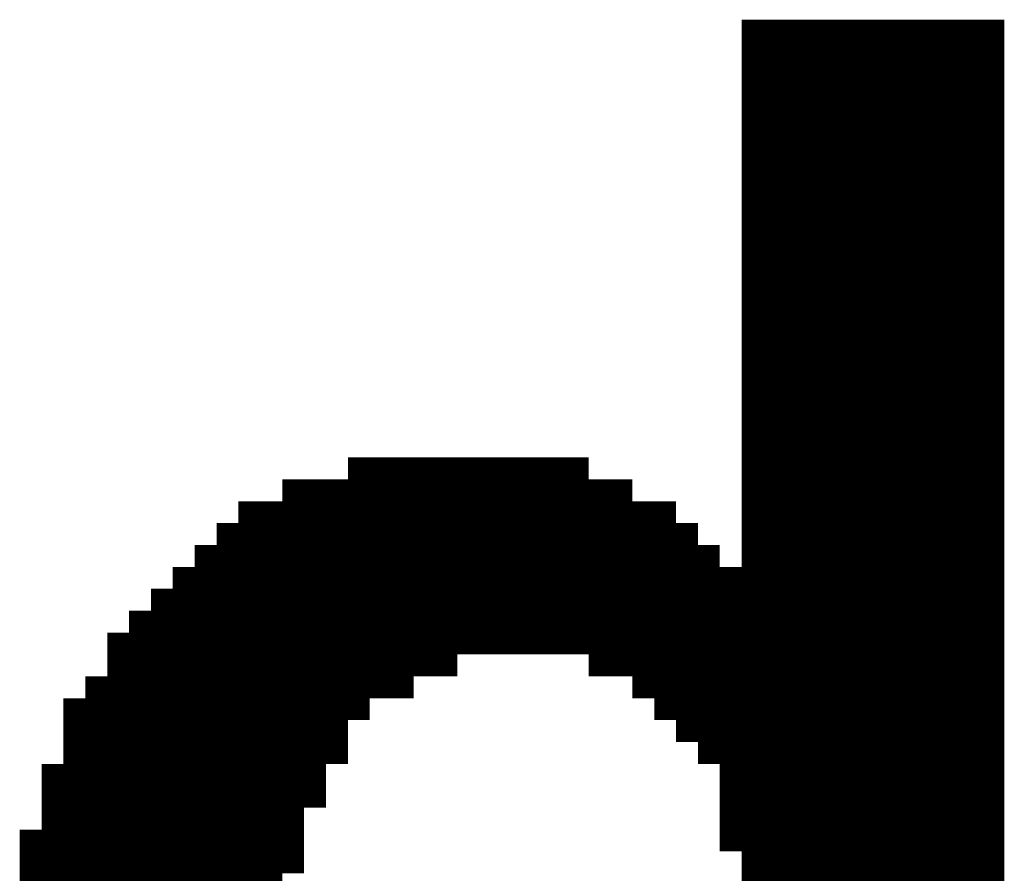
# Model space of a CAD drawing. Extents: x 63 to 129, y -4 to 99.
# Tile 23 of 69: x 80.468 to 81.611, y 4.28 to 5.27. Entities that reach past the tile are written whole.
import ezdxf

# ---------------------------------------------------------------- set-up
doc = ezdxf.new("R2010")
doc.units = 0
doc.layers.get('0').update_dxf_attribs({"linetype": 'CONTINUOUS'})
doc.layers.add('2D_LINE_29', color=112, linetype='CONTINUOUS')

# ---------------------------------------------------------------- blocks, each defined once
blk = doc.blocks.new('SMOOTH_0$0254')
at = {"const_width": 0.0127}
blk.add_lwpolyline([(-0.00635, 0, 1), (0.00635, 0, 1)], format="xyb", close=True, dxfattribs=at)
blk = doc.blocks.new('DRAWING_274')
at = {"layer": '2D_LINE_29', "const_width": 0.0254}
for points in [[(-6.731, -0.6858), (-6.731, -0.7112), (-6.731, -0.7366), (-6.731, -0.762), (-6.731, -0.7874), (-6.731, -0.8128), (-6.731, -0.8382), (-6.731, -0.8636), (-6.731, -0.889), (-6.731, -0.9144), (-6.731, -0.9398), (-6.731, -0.9652), (-6.731, -0.9906), (-6.731, -1.016), (-6.731, -1.0414), (-6.731, -1.0668), (-6.731, -1.0922), (-6.731, -1.1176), (-6.731, -1.143), (-6.731, -1.1684), (-6.731, -1.1938), (-6.731, -1.2192), (-6.731, -1.2446), (-6.731, -1.27), (-6.731, -1.2954), (-6.731, -1.3208), (-6.731, -1.3462), (-6.731, -1.3716), (-6.731, -1.397), (-6.731, -1.4224), (-6.731, -1.4478), (-6.731, -1.4732), (-6.731, -1.4986), (-6.731, -1.524), (-6.731, -1.5494), (-6.731, -1.5748), (-6.731, -1.6002), (-6.731, -1.6256), (-6.731, -1.651), (-6.731, -1.6764), (-6.731, -1.7018)], [(-6.985, -1.7018), (-6.985, -1.6764), (-6.985, -1.651), (-6.985, -1.6256), (-6.985, -1.6002), (-6.985, -1.5748), (-6.985, -1.5494), (-6.985, -1.524), (-6.985, -1.4986), (-6.985, -1.4732), (-6.985, -1.4478), (-6.985, -1.4224), (-6.985, -1.397), (-6.985, -1.3716), (-6.985, -1.3462), (-6.985, -1.3208), (-6.985, -1.2954), (-6.985, -1.27), (-6.985, -1.2446), (-6.985, -1.2192), (-6.985, -1.1938), (-6.985, -1.1684), (-6.985, -1.143), (-6.985, -1.1176), (-6.985, -1.0922), (-6.985, -1.0668), (-6.985, -1.0414), (-6.985, -1.016), (-6.985, -0.9906), (-6.985, -0.9652), (-6.985, -0.9398), (-6.985, -0.9144), (-6.985, -0.889), (-6.985, -0.8636), (-6.985, -0.8382), (-6.985, -0.8128), (-6.985, -0.7874), (-6.985, -0.762), (-6.985, -0.7366), (-6.985, -0.7112), (-6.985, -0.6858), (-6.7056, -0.6858), (-6.7056, -0.7112), (-6.7056, -0.7366), (-6.7056, -0.762), (-6.7056, -0.7874), (-6.7056, -0.8128), (-6.7056, -0.8382), (-6.7056, -0.8636), (-6.7056, -0.889), (-6.7056, -0.9144), (-6.7056, -0.9398), (-6.7056, -0.9652), (-6.7056, -0.9906), (-6.7056, -1.016), (-6.7056, -1.0414), (-6.7056, -1.0668), (-6.7056, -1.0922), (-6.7056, -1.1176), (-6.7056, -1.143), (-6.7056, -1.1684), (-6.7056, -1.1938), (-6.7056, -1.2192), (-6.7056, -1.2446), (-6.7056, -1.27), (-6.7056, -1.2954), (-6.7056, -1.3208), (-6.7056, -1.3462), (-6.7056, -1.3716), (-6.7056, -1.397), (-6.7056, -1.4224), (-6.7056, -1.4478), (-6.7056, -1.4732), (-6.7056, -1.4986), (-6.7056, -1.524), (-6.7056, -1.5494), (-6.7056, -1.5748), (-6.7056, -1.6002), (-6.7056, -1.6256), (-6.7056, -1.651), (-6.7056, -1.6764), (-6.7056, -1.7018)], [(-6.9596, -1.7018), (-6.9596, -1.6764), (-6.9596, -1.651), (-6.9596, -1.6256), (-6.9596, -1.6002), (-6.9596, -1.5748), (-6.9596, -1.5494), (-6.9596, -1.524), (-6.9596, -1.4986), (-6.9596, -1.4732), (-6.9596, -1.4478), (-6.9596, -1.4224), (-6.9596, -1.397), (-6.9596, -1.3716), (-6.9596, -1.3462), (-6.9596, -1.3208), (-6.9596, -1.2954), (-6.9596, -1.27), (-6.9596, -1.2446), (-6.9596, -1.2192), (-6.9596, -1.1938), (-6.9596, -1.1684), (-6.9596, -1.143), (-6.9596, -1.1176), (-6.9596, -1.0922), (-6.9596, -1.0668), (-6.9596, -1.0414), (-6.9596, -1.016), (-6.9596, -0.9906), (-6.9596, -0.9652), (-6.9596, -0.9398), (-6.9596, -0.9144), (-6.9596, -0.889), (-6.9596, -0.8636), (-6.9596, -0.8382), (-6.9596, -0.8128), (-6.9596, -0.7874), (-6.9596, -0.762), (-6.9596, -0.7366), (-6.9596, -0.7112), (-6.9596, -0.6858)], [(-6.9342, -1.7018), (-6.9342, -1.6764), (-6.9342, -1.651), (-6.9342, -1.6256), (-6.9342, -1.6002), (-6.9342, -1.5748), (-6.9342, -1.5494), (-6.9342, -1.524), (-6.9342, -1.4986), (-6.9342, -1.4732), (-6.9342, -1.4478), (-6.9342, -1.4224), (-6.9342, -1.397), (-6.9342, -1.3716), (-6.9342, -1.3462), (-6.9342, -1.3208), (-6.9342, -1.2954), (-6.9342, -1.27), (-6.9342, -1.2446), (-6.9342, -1.2192), (-6.9342, -1.1938), (-6.9342, -1.1684), (-6.9342, -1.143), (-6.9342, -1.1176), (-6.9342, -1.0922), (-6.9342, -1.0668), (-6.9342, -1.0414), (-6.9342, -1.016), (-6.9342, -0.9906), (-6.9342, -0.9652), (-6.9342, -0.9398), (-6.9342, -0.9144), (-6.9342, -0.889), (-6.9342, -0.8636), (-6.9342, -0.8382), (-6.9342, -0.8128), (-6.9342, -0.7874), (-6.9342, -0.762), (-6.9342, -0.7366), (-6.9342, -0.7112), (-6.9342, -0.6858)], [(-6.9088, -1.7018), (-6.9088, -1.6764), (-6.9088, -1.651), (-6.9088, -1.6256), (-6.9088, -1.6002), (-6.9088, -1.5748), (-6.9088, -1.5494), (-6.9088, -1.524), (-6.9088, -1.4986), (-6.9088, -1.4732), (-6.9088, -1.4478), (-6.9088, -1.4224), (-6.9088, -1.397), (-6.9088, -1.3716), (-6.9088, -1.3462), (-6.9088, -1.3208), (-6.9088, -1.2954), (-6.9088, -1.27), (-6.9088, -1.2446), (-6.9088, -1.2192), (-6.9088, -1.1938), (-6.9088, -1.1684), (-6.9088, -1.143), (-6.9088, -1.1176), (-6.9088, -1.0922), (-6.9088, -1.0668), (-6.9088, -1.0414), (-6.9088, -1.016), (-6.9088, -0.9906), (-6.9088, -0.9652), (-6.9088, -0.9398), (-6.9088, -0.9144), (-6.9088, -0.889), (-6.9088, -0.8636), (-6.9088, -0.8382), (-6.9088, -0.8128), (-6.9088, -0.7874), (-6.9088, -0.762), (-6.9088, -0.7366), (-6.9088, -0.7112), (-6.9088, -0.6858)], [(-6.8834, -1.7018), (-6.8834, -1.6764), (-6.8834, -1.651), (-6.8834, -1.6256), (-6.8834, -1.6002), (-6.8834, -1.5748), (-6.8834, -1.5494), (-6.8834, -1.524), (-6.8834, -1.4986), (-6.8834, -1.4732), (-6.8834, -1.4478), (-6.8834, -1.4224), (-6.8834, -1.397), (-6.8834, -1.3716), (-6.8834, -1.3462), (-6.8834, -1.3208), (-6.8834, -1.2954), (-6.8834, -1.27), (-6.8834, -1.2446), (-6.8834, -1.2192), (-6.8834, -1.1938), (-6.8834, -1.1684), (-6.8834, -1.143), (-6.8834, -1.1176), (-6.8834, -1.0922), (-6.8834, -1.0668), (-6.8834, -1.0414), (-6.8834, -1.016), (-6.8834, -0.9906), (-6.8834, -0.9652), (-6.8834, -0.9398), (-6.8834, -0.9144), (-6.8834, -0.889), (-6.8834, -0.8636), (-6.8834, -0.8382), (-6.8834, -0.8128), (-6.8834, -0.7874), (-6.8834, -0.762), (-6.8834, -0.7366), (-6.8834, -0.7112), (-6.8834, -0.6858)], [(-6.858, -1.7018), (-6.858, -1.6764), (-6.858, -1.651), (-6.858, -1.6256), (-6.858, -1.6002), (-6.858, -1.5748), (-6.858, -1.5494), (-6.858, -1.524), (-6.858, -1.4986), (-6.858, -1.4732), (-6.858, -1.4478), (-6.858, -1.4224), (-6.858, -1.397), (-6.858, -1.3716), (-6.858, -1.3462), (-6.858, -1.3208), (-6.858, -1.2954), (-6.858, -1.27), (-6.858, -1.2446), (-6.858, -1.2192), (-6.858, -1.1938), (-6.858, -1.1684), (-6.858, -1.143), (-6.858, -1.1176), (-6.858, -1.0922), (-6.858, -1.0668), (-6.858, -1.0414), (-6.858, -1.016), (-6.858, -0.9906), (-6.858, -0.9652), (-6.858, -0.9398), (-6.858, -0.9144), (-6.858, -0.889), (-6.858, -0.8636), (-6.858, -0.8382), (-6.858, -0.8128), (-6.858, -0.7874), (-6.858, -0.762), (-6.858, -0.7366), (-6.858, -0.7112), (-6.858, -0.6858)], [(-6.8326, -1.7018), (-6.8326, -1.6764), (-6.8326, -1.651), (-6.8326, -1.6256), (-6.8326, -1.6002), (-6.8326, -1.5748), (-6.8326, -1.5494), (-6.8326, -1.524), (-6.8326, -1.4986), (-6.8326, -1.4732), (-6.8326, -1.4478), (-6.8326, -1.4224), (-6.8326, -1.397), (-6.8326, -1.3716), (-6.8326, -1.3462), (-6.8326, -1.3208), (-6.8326, -1.2954), (-6.8326, -1.27), (-6.8326, -1.2446), (-6.8326, -1.2192), (-6.8326, -1.1938), (-6.8326, -1.1684), (-6.8326, -1.143), (-6.8326, -1.1176), (-6.8326, -1.0922), (-6.8326, -1.0668), (-6.8326, -1.0414), (-6.8326, -1.016), (-6.8326, -0.9906), (-6.8326, -0.9652), (-6.8326, -0.9398), (-6.8326, -0.9144), (-6.8326, -0.889), (-6.8326, -0.8636), (-6.8326, -0.8382), (-6.8326, -0.8128), (-6.8326, -0.7874), (-6.8326, -0.762), (-6.8326, -0.7366), (-6.8326, -0.7112), (-6.8326, -0.6858)], [(-6.8072, -1.7018), (-6.8072, -1.6764), (-6.8072, -1.651), (-6.8072, -1.6256), (-6.8072, -1.6002), (-6.8072, -1.5748), (-6.8072, -1.5494), (-6.8072, -1.524), (-6.8072, -1.4986), (-6.8072, -1.4732), (-6.8072, -1.4478), (-6.8072, -1.4224), (-6.8072, -1.397), (-6.8072, -1.3716), (-6.8072, -1.3462), (-6.8072, -1.3208), (-6.8072, -1.2954), (-6.8072, -1.27), (-6.8072, -1.2446), (-6.8072, -1.2192), (-6.8072, -1.1938), (-6.8072, -1.1684), (-6.8072, -1.143), (-6.8072, -1.1176), (-6.8072, -1.0922), (-6.8072, -1.0668), (-6.8072, -1.0414), (-6.8072, -1.016), (-6.8072, -0.9906), (-6.8072, -0.9652), (-6.8072, -0.9398), (-6.8072, -0.9144), (-6.8072, -0.889), (-6.8072, -0.8636), (-6.8072, -0.8382), (-6.8072, -0.8128), (-6.8072, -0.7874), (-6.8072, -0.762), (-6.8072, -0.7366), (-6.8072, -0.7112), (-6.8072, -0.6858)], [(-6.7818, -1.7018), (-6.7818, -1.6764), (-6.7818, -1.651), (-6.7818, -1.6256), (-6.7818, -1.6002), (-6.7818, -1.5748), (-6.7818, -1.5494), (-6.7818, -1.524), (-6.7818, -1.4986), (-6.7818, -1.4732), (-6.7818, -1.4478), (-6.7818, -1.4224), (-6.7818, -1.397), (-6.7818, -1.3716), (-6.7818, -1.3462), (-6.7818, -1.3208), (-6.7818, -1.2954), (-6.7818, -1.27), (-6.7818, -1.2446), (-6.7818, -1.2192), (-6.7818, -1.1938), (-6.7818, -1.1684), (-6.7818, -1.143), (-6.7818, -1.1176), (-6.7818, -1.0922), (-6.7818, -1.0668), (-6.7818, -1.0414), (-6.7818, -1.016), (-6.7818, -0.9906), (-6.7818, -0.9652), (-6.7818, -0.9398), (-6.7818, -0.9144), (-6.7818, -0.889), (-6.7818, -0.8636), (-6.7818, -0.8382), (-6.7818, -0.8128), (-6.7818, -0.7874), (-6.7818, -0.762), (-6.7818, -0.7366), (-6.7818, -0.7112), (-6.7818, -0.6858)], [(-6.7564, -1.7018), (-6.7564, -1.6764), (-6.7564, -1.651), (-6.7564, -1.6256), (-6.7564, -1.6002), (-6.7564, -1.5748), (-6.7564, -1.5494), (-6.7564, -1.524), (-6.7564, -1.4986), (-6.7564, -1.4732), (-6.7564, -1.4478), (-6.7564, -1.4224), (-6.7564, -1.397), (-6.7564, -1.3716), (-6.7564, -1.3462), (-6.7564, -1.3208), (-6.7564, -1.2954), (-6.7564, -1.27), (-6.7564, -1.2446), (-6.7564, -1.2192), (-6.7564, -1.1938), (-6.7564, -1.1684), (-6.7564, -1.143), (-6.7564, -1.1176), (-6.7564, -1.0922), (-6.7564, -1.0668), (-6.7564, -1.0414), (-6.7564, -1.016), (-6.7564, -0.9906), (-6.7564, -0.9652), (-6.7564, -0.9398), (-6.7564, -0.9144), (-6.7564, -0.889), (-6.7564, -0.8636), (-6.7564, -0.8382), (-6.7564, -0.8128), (-6.7564, -0.7874), (-6.7564, -0.762), (-6.7564, -0.7366), (-6.7564, -0.7112), (-6.7564, -0.6858)], [(-6.7056, -0.7112), (-6.731, -0.7112), (-6.7564, -0.7112), (-6.7818, -0.7112), (-6.8072, -0.7112), (-6.8326, -0.7112), (-6.858, -0.7112), (-6.8834, -0.7112), (-6.9088, -0.7112), (-6.9342, -0.7112), (-6.9596, -0.7112), (-6.985, -0.7112)], [(-6.7056, -0.7366), (-6.731, -0.7366), (-6.7564, -0.7366), (-6.7818, -0.7366), (-6.8072, -0.7366), (-6.8326, -0.7366), (-6.858, -0.7366), (-6.8834, -0.7366), (-6.9088, -0.7366), (-6.9342, -0.7366), (-6.9596, -0.7366), (-6.985, -0.7366)], [(-6.7056, -0.762), (-6.731, -0.762), (-6.7564, -0.762), (-6.7818, -0.762), (-6.8072, -0.762), (-6.8326, -0.762), (-6.858, -0.762), (-6.8834, -0.762), (-6.9088, -0.762), (-6.9342, -0.762), (-6.9596, -0.762), (-6.985, -0.762)], [(-6.7056, -0.7874), (-6.731, -0.7874), (-6.7564, -0.7874), (-6.7818, -0.7874), (-6.8072, -0.7874), (-6.8326, -0.7874), (-6.858, -0.7874), (-6.8834, -0.7874), (-6.9088, -0.7874), (-6.9342, -0.7874), (-6.9596, -0.7874), (-6.985, -0.7874)], [(-6.7056, -0.8128), (-6.731, -0.8128), (-6.7564, -0.8128), (-6.7818, -0.8128), (-6.8072, -0.8128), (-6.8326, -0.8128), (-6.858, -0.8128), (-6.8834, -0.8128), (-6.9088, -0.8128), (-6.9342, -0.8128), (-6.9596, -0.8128), (-6.985, -0.8128)], [(-6.7056, -0.8382), (-6.731, -0.8382), (-6.7564, -0.8382), (-6.7818, -0.8382), (-6.8072, -0.8382), (-6.8326, -0.8382), (-6.858, -0.8382), (-6.8834, -0.8382), (-6.9088, -0.8382), (-6.9342, -0.8382), (-6.9596, -0.8382), (-6.985, -0.8382)], [(-6.7056, -0.8636), (-6.731, -0.8636), (-6.7564, -0.8636), (-6.7818, -0.8636), (-6.8072, -0.8636), (-6.8326, -0.8636), (-6.858, -0.8636), (-6.8834, -0.8636), (-6.9088, -0.8636), (-6.9342, -0.8636), (-6.9596, -0.8636), (-6.985, -0.8636)], [(-6.7056, -0.889), (-6.731, -0.889), (-6.7564, -0.889), (-6.7818, -0.889), (-6.8072, -0.889), (-6.8326, -0.889), (-6.858, -0.889), (-6.8834, -0.889), (-6.9088, -0.889), (-6.9342, -0.889), (-6.9596, -0.889), (-6.985, -0.889)], [(-6.7056, -0.9144), (-6.731, -0.9144), (-6.7564, -0.9144), (-6.7818, -0.9144), (-6.8072, -0.9144), (-6.8326, -0.9144), (-6.858, -0.9144), (-6.8834, -0.9144), (-6.9088, -0.9144), (-6.9342, -0.9144), (-6.9596, -0.9144), (-6.985, -0.9144)], [(-6.7056, -0.9398), (-6.731, -0.9398), (-6.7564, -0.9398), (-6.7818, -0.9398), (-6.8072, -0.9398), (-6.8326, -0.9398), (-6.858, -0.9398), (-6.8834, -0.9398), (-6.9088, -0.9398), (-6.9342, -0.9398), (-6.9596, -0.9398), (-6.985, -0.9398)], [(-6.7056, -0.9652), (-6.731, -0.9652), (-6.7564, -0.9652), (-6.7818, -0.9652), (-6.8072, -0.9652), (-6.8326, -0.9652), (-6.858, -0.9652), (-6.8834, -0.9652), (-6.9088, -0.9652), (-6.9342, -0.9652), (-6.9596, -0.9652), (-6.985, -0.9652)], [(-6.7056, -0.9906), (-6.731, -0.9906), (-6.7564, -0.9906), (-6.7818, -0.9906), (-6.8072, -0.9906), (-6.8326, -0.9906), (-6.858, -0.9906), (-6.8834, -0.9906), (-6.9088, -0.9906), (-6.9342, -0.9906), (-6.9596, -0.9906), (-6.985, -0.9906)], [(-6.7056, -1.016), (-6.731, -1.016), (-6.7564, -1.016), (-6.7818, -1.016), (-6.8072, -1.016), (-6.8326, -1.016), (-6.858, -1.016), (-6.8834, -1.016), (-6.9088, -1.016), (-6.9342, -1.016), (-6.9596, -1.016), (-6.985, -1.016)], [(-6.7056, -1.0414), (-6.731, -1.0414), (-6.7564, -1.0414), (-6.7818, -1.0414), (-6.8072, -1.0414), (-6.8326, -1.0414), (-6.858, -1.0414), (-6.8834, -1.0414), (-6.9088, -1.0414), (-6.9342, -1.0414), (-6.9596, -1.0414), (-6.985, -1.0414)], [(-6.7056, -1.0668), (-6.731, -1.0668), (-6.7564, -1.0668), (-6.7818, -1.0668), (-6.8072, -1.0668), (-6.8326, -1.0668), (-6.858, -1.0668), (-6.8834, -1.0668), (-6.9088, -1.0668), (-6.9342, -1.0668), (-6.9596, -1.0668), (-6.985, -1.0668)], [(-6.7056, -1.0922), (-6.731, -1.0922), (-6.7564, -1.0922), (-6.7818, -1.0922), (-6.8072, -1.0922), (-6.8326, -1.0922), (-6.858, -1.0922), (-6.8834, -1.0922), (-6.9088, -1.0922), (-6.9342, -1.0922), (-6.9596, -1.0922), (-6.985, -1.0922)], [(-6.7056, -1.1176), (-6.731, -1.1176), (-6.7564, -1.1176), (-6.7818, -1.1176), (-6.8072, -1.1176), (-6.8326, -1.1176), (-6.858, -1.1176), (-6.8834, -1.1176), (-6.9088, -1.1176), (-6.9342, -1.1176), (-6.9596, -1.1176), (-6.985, -1.1176)], [(-6.7056, -1.143), (-6.731, -1.143), (-6.7564, -1.143), (-6.7818, -1.143), (-6.8072, -1.143), (-6.8326, -1.143), (-6.858, -1.143), (-6.8834, -1.143), (-6.9088, -1.143), (-6.9342, -1.143), (-6.9596, -1.143), (-6.985, -1.143)], [(-6.7056, -1.1684), (-6.731, -1.1684), (-6.7564, -1.1684), (-6.7818, -1.1684), (-6.8072, -1.1684), (-6.8326, -1.1684), (-6.858, -1.1684), (-6.8834, -1.1684), (-6.9088, -1.1684), (-6.9342, -1.1684), (-6.9596, -1.1684), (-6.985, -1.1684)], [(-6.7056, -1.1938), (-6.731, -1.1938), (-6.7564, -1.1938), (-6.7818, -1.1938), (-6.8072, -1.1938), (-6.8326, -1.1938), (-6.858, -1.1938), (-6.8834, -1.1938), (-6.9088, -1.1938), (-6.9342, -1.1938), (-6.9596, -1.1938), (-6.985, -1.1938)], [(-6.35, -1.1938), (-6.35, -1.2192), (-6.35, -1.2446), (-6.35, -1.27), (-6.35, -1.2954), (-6.35, -1.3208), (-6.35, -1.3462), (-6.35, -1.3716), (-6.35, -1.397), (-6.35, -1.4224), (-6.3246, -1.4224), (-6.2992, -1.4224), (-6.2738, -1.4224), (-6.2484, -1.4224), (-6.2484, -1.4478), (-6.2484, -1.4732), (-6.223, -1.4732), (-6.1976, -1.4732), (-6.1722, -1.4732), (-6.1722, -1.4986), (-6.1468, -1.4986), (-6.1214, -1.4986), (-6.1214, -1.524), (-6.096, -1.524), (-6.096, -1.5494), (-6.0706, -1.5494), (-6.0452, -1.5494), (-6.0198, -1.5494), (-5.9944, -1.5494), (-5.969, -1.5494), (-5.9436, -1.5494), (-5.9182, -1.5494), (-5.8928, -1.5494), (-5.8928, -1.5748), (-5.8928, -1.6002), (-5.8928, -1.6256), (-5.8674, -1.6256), (-5.8674, -1.651), (-5.8674, -1.6764), (-5.8674, -1.7018)], [(-6.985, -1.3208), (-6.9596, -1.3208), (-6.9342, -1.3208), (-6.9088, -1.3208), (-6.8834, -1.3208), (-6.858, -1.3208), (-6.8326, -1.3208), (-6.8072, -1.3208), (-6.7818, -1.3208), (-6.7564, -1.3208), (-6.731, -1.3208), (-6.7056, -1.3208), (-6.6548, -1.3208), (-6.6548, -1.2954), (-6.6294, -1.2954), (-6.6294, -1.27), (-6.604, -1.27), (-6.604, -1.2446), (-6.5532, -1.2446), (-6.5532, -1.2192), (-6.5024, -1.2192), (-6.5024, -1.1938), (-6.2484, -1.1938), (-6.2484, -1.2192), (-6.1722, -1.2192), (-6.1722, -1.2446), (-6.1214, -1.2446), (-6.1214, -1.27), (-6.096, -1.27), (-6.096, -1.2954), (-6.0706, -1.2954), (-6.0706, -1.3208), (-6.0452, -1.3208), (-6.0452, -1.3462), (-6.0198, -1.3462), (-6.0198, -1.3716), (-5.9944, -1.3716), (-5.9944, -1.397), (-5.969, -1.397), (-5.969, -1.4224), (-5.969, -1.4478), (-5.9436, -1.4478), (-5.9436, -1.4732), (-5.9182, -1.4732), (-5.9182, -1.4986), (-5.9182, -1.524), (-5.9182, -1.5494), (-5.9182, -1.5748), (-5.9182, -1.6002), (-5.9182, -1.6256), (-5.9182, -1.651), (-5.9182, -1.6764), (-5.9182, -1.7018)], [(-6.477, -1.397), (-6.477, -1.3716), (-6.477, -1.3462), (-6.477, -1.3208), (-6.477, -1.2954), (-6.477, -1.27), (-6.477, -1.2446), (-6.477, -1.2192), (-6.477, -1.1938)], [(-6.4516, -1.397), (-6.4516, -1.3716), (-6.4516, -1.3462), (-6.4516, -1.3208), (-6.4516, -1.2954), (-6.4516, -1.27), (-6.4516, -1.2446), (-6.4516, -1.2192), (-6.4516, -1.1938)], [(-6.4262, -1.397), (-6.4262, -1.3716), (-6.4262, -1.3462), (-6.4262, -1.3208), (-6.4262, -1.2954), (-6.4262, -1.27), (-6.4262, -1.2446), (-6.4262, -1.2192), (-6.4262, -1.1938)], [(-6.4008, -1.397), (-6.4008, -1.3716), (-6.4008, -1.3462), (-6.4008, -1.3208), (-6.4008, -1.2954), (-6.4008, -1.27), (-6.4008, -1.2446), (-6.4008, -1.2192), (-6.4008, -1.1938)], [(-6.3754, -1.397), (-6.3754, -1.3716), (-6.3754, -1.3462), (-6.3754, -1.3208), (-6.3754, -1.2954), (-6.3754, -1.27), (-6.3754, -1.2446), (-6.3754, -1.2192), (-6.3754, -1.1938)], [(-6.3246, -1.4224), (-6.3246, -1.397), (-6.3246, -1.3716), (-6.3246, -1.3462), (-6.3246, -1.3208), (-6.3246, -1.2954), (-6.3246, -1.27), (-6.3246, -1.2446), (-6.3246, -1.2192), (-6.3246, -1.1938)], [(-5.9182, -1.524), (-5.9436, -1.524), (-5.969, -1.524), (-5.9944, -1.524), (-6.0198, -1.524), (-6.0452, -1.524), (-6.0706, -1.524), (-6.096, -1.524), (-6.096, -1.4986), (-6.1214, -1.4986), (-6.1214, -1.4732), (-6.1468, -1.4732), (-6.1722, -1.4732), (-6.1722, -1.4478), (-6.1976, -1.4478), (-6.223, -1.4478), (-6.2484, -1.4478), (-6.2738, -1.4478), (-6.2992, -1.4478), (-6.2992, -1.4224), (-6.2992, -1.397), (-6.2992, -1.3716), (-6.2992, -1.3462), (-6.2992, -1.3208), (-6.2992, -1.2954), (-6.2992, -1.27), (-6.2992, -1.2446), (-6.2992, -1.2192), (-6.2992, -1.1938)], [(-6.2738, -1.4478), (-6.2738, -1.4224), (-6.2738, -1.397), (-6.2738, -1.3716), (-6.2738, -1.3462), (-6.2738, -1.3208), (-6.2738, -1.2954), (-6.2738, -1.27), (-6.2738, -1.2446), (-6.2738, -1.2192), (-6.2738, -1.1938)], [(-6.7056, -1.2192), (-6.731, -1.2192), (-6.7564, -1.2192), (-6.7818, -1.2192), (-6.8072, -1.2192), (-6.8326, -1.2192), (-6.858, -1.2192), (-6.8834, -1.2192), (-6.9088, -1.2192), (-6.9342, -1.2192), (-6.9596, -1.2192), (-6.985, -1.2192)], [(-6.985, -1.3462), (-6.9596, -1.3462), (-6.9342, -1.3462), (-6.9088, -1.3462), (-6.8834, -1.3462), (-6.858, -1.3462), (-6.8326, -1.3462), (-6.8072, -1.3462), (-6.7818, -1.3462), (-6.7564, -1.3462), (-6.731, -1.3462), (-6.7056, -1.3462), (-6.6802, -1.3462), (-6.6548, -1.3462), (-6.6548, -1.3208), (-6.6294, -1.3208), (-6.6294, -1.2954), (-6.604, -1.2954), (-6.604, -1.27), (-6.5786, -1.27), (-6.5532, -1.27), (-6.5532, -1.2446), (-6.5278, -1.2446), (-6.5024, -1.2446), (-6.5024, -1.2192), (-6.477, -1.2192), (-6.4516, -1.2192), (-6.4262, -1.2192), (-6.4008, -1.2192), (-6.3754, -1.2192), (-6.35, -1.2192), (-6.3246, -1.2192), (-6.2992, -1.2192), (-6.2738, -1.2192), (-6.2484, -1.2192), (-6.2484, -1.2446), (-6.223, -1.2446), (-6.1976, -1.2446), (-6.1722, -1.2446), (-6.1722, -1.27), (-6.1468, -1.27), (-6.1214, -1.27), (-6.1214, -1.2954), (-6.096, -1.2954), (-6.096, -1.3208), (-6.0706, -1.3208), (-6.0706, -1.3462), (-6.0452, -1.3462), (-6.0452, -1.3716), (-6.0198, -1.3716), (-6.0198, -1.397), (-5.9944, -1.397), (-5.9944, -1.4224), (-5.9944, -1.4478), (-5.969, -1.4478), (-5.969, -1.4732), (-5.9436, -1.4732), (-5.9436, -1.4986), (-5.9436, -1.524), (-5.9436, -1.5494), (-5.9436, -1.5748), (-5.9436, -1.6002), (-5.9436, -1.6256), (-5.9436, -1.651), (-5.9436, -1.6764), (-5.9436, -1.7018)], [(-6.5532, -1.4224), (-6.5278, -1.4224), (-6.5278, -1.397), (-6.5278, -1.3716), (-6.5278, -1.3462), (-6.5278, -1.3208), (-6.5278, -1.2954), (-6.5278, -1.27), (-6.5278, -1.2446), (-6.5278, -1.2192)], [(-6.096, -1.7018), (-6.096, -1.6764), (-6.096, -1.651), (-6.096, -1.6256), (-6.096, -1.6002), (-6.1214, -1.6002), (-6.1214, -1.5748), (-6.1468, -1.5748), (-6.1722, -1.5748), (-6.1722, -1.5494), (-6.1722, -1.524), (-6.1976, -1.524), (-6.223, -1.524), (-6.223, -1.4986), (-6.223, -1.4732), (-6.223, -1.4478), (-6.223, -1.4224), (-6.223, -1.397), (-6.223, -1.3716), (-6.223, -1.3462), (-6.223, -1.3208), (-6.223, -1.2954), (-6.223, -1.27), (-6.223, -1.2446), (-6.223, -1.2192)], [(-6.1214, -1.7018), (-6.1214, -1.6764), (-6.1214, -1.651), (-6.1468, -1.651), (-6.1722, -1.651), (-6.1722, -1.6256), (-6.1722, -1.6002), (-6.1722, -1.5748), (-6.1976, -1.5748), (-6.1976, -1.5494), (-6.1976, -1.524), (-6.1976, -1.4986), (-6.1976, -1.4732), (-6.1976, -1.4478), (-6.1976, -1.4224), (-6.1976, -1.397), (-6.1976, -1.3716), (-6.1976, -1.3462), (-6.1976, -1.3208), (-6.1976, -1.2954), (-6.1976, -1.27), (-6.1976, -1.2446), (-6.1976, -1.2192)], [(-6.7056, -1.2446), (-6.731, -1.2446), (-6.7564, -1.2446), (-6.7818, -1.2446), (-6.8072, -1.2446), (-6.8326, -1.2446), (-6.858, -1.2446), (-6.8834, -1.2446), (-6.9088, -1.2446), (-6.9342, -1.2446), (-6.9596, -1.2446), (-6.985, -1.2446)], [(-6.985, -1.4986), (-6.9596, -1.4986), (-6.9342, -1.4986), (-6.9088, -1.4986), (-6.8834, -1.4986), (-6.858, -1.4986), (-6.8326, -1.4986), (-6.8072, -1.4986), (-6.7818, -1.4986), (-6.7564, -1.4986), (-6.731, -1.4986), (-6.7056, -1.4986), (-6.6802, -1.4986), (-6.6548, -1.4986), (-6.6548, -1.4732), (-6.6294, -1.4732), (-6.6294, -1.4478), (-6.604, -1.4478), (-6.604, -1.4224), (-6.5786, -1.4224), (-6.5786, -1.397), (-6.5786, -1.3716), (-6.5786, -1.3462), (-6.5786, -1.3208), (-6.5786, -1.2954), (-6.5786, -1.27), (-6.5786, -1.2446)], [(-6.985, -1.3716), (-6.9596, -1.3716), (-6.9342, -1.3716), (-6.9088, -1.3716), (-6.8834, -1.3716), (-6.858, -1.3716), (-6.8326, -1.3716), (-6.8072, -1.3716), (-6.7818, -1.3716), (-6.7564, -1.3716), (-6.731, -1.3716), (-6.7056, -1.3716), (-6.6802, -1.3716), (-6.6548, -1.3716), (-6.6548, -1.3462), (-6.6294, -1.3462), (-6.6294, -1.3208), (-6.604, -1.3208), (-6.604, -1.2954), (-6.5786, -1.2954), (-6.5532, -1.2954), (-6.5532, -1.27), (-6.5278, -1.27), (-6.5024, -1.27), (-6.5024, -1.2446), (-6.477, -1.2446), (-6.4516, -1.2446), (-6.4262, -1.2446), (-6.4008, -1.2446), (-6.3754, -1.2446), (-6.35, -1.2446), (-6.3246, -1.2446), (-6.2992, -1.2446), (-6.2738, -1.2446), (-6.2484, -1.2446), (-6.2484, -1.27), (-6.223, -1.27), (-6.1976, -1.27), (-6.1722, -1.27), (-6.1722, -1.2954), (-6.1468, -1.2954), (-6.1214, -1.2954), (-6.1214, -1.3208), (-6.096, -1.3208), (-6.096, -1.3462), (-6.0706, -1.3462), (-6.0706, -1.3716), (-6.0452, -1.3716), (-6.0452, -1.397), (-6.0198, -1.397), (-6.0198, -1.4224), (-6.0198, -1.4478), (-5.9944, -1.4478), (-5.9944, -1.4732), (-5.969, -1.4732), (-5.969, -1.4986), (-5.969, -1.524), (-5.969, -1.5494), (-5.969, -1.5748), (-5.969, -1.6002), (-5.969, -1.6256), (-5.969, -1.651), (-5.969, -1.6764), (-5.969, -1.7018)], [(-6.1468, -1.7018), (-6.1468, -1.6764), (-6.1468, -1.651), (-6.1468, -1.6256), (-6.1468, -1.6002), (-6.1468, -1.5748), (-6.1468, -1.5494), (-6.1468, -1.524), (-6.1468, -1.4986), (-6.1468, -1.4732), (-6.1468, -1.4478), (-6.1468, -1.4224), (-6.1468, -1.397), (-6.1468, -1.3716), (-6.1468, -1.3462), (-6.1468, -1.3208), (-6.1468, -1.2954), (-6.1468, -1.27), (-6.1468, -1.2446)], [(-6.7056, -1.27), (-6.731, -1.27), (-6.7564, -1.27), (-6.7818, -1.27), (-6.8072, -1.27), (-6.8326, -1.27), (-6.858, -1.27), (-6.8834, -1.27), (-6.9088, -1.27), (-6.9342, -1.27), (-6.9596, -1.27), (-6.985, -1.27)], [(-6.985, -1.397), (-6.9596, -1.397), (-6.9342, -1.397), (-6.9088, -1.397), (-6.8834, -1.397), (-6.858, -1.397), (-6.8326, -1.397), (-6.8072, -1.397), (-6.7818, -1.397), (-6.7564, -1.397), (-6.731, -1.397), (-6.7056, -1.397), (-6.6802, -1.397), (-6.6548, -1.397), (-6.6548, -1.3716), (-6.6294, -1.3716), (-6.6294, -1.3462), (-6.604, -1.3462), (-6.604, -1.3208), (-6.5786, -1.3208), (-6.5532, -1.3208), (-6.5532, -1.2954), (-6.5278, -1.2954), (-6.5024, -1.2954), (-6.5024, -1.27), (-6.477, -1.27), (-6.4516, -1.27), (-6.4262, -1.27), (-6.4008, -1.27), (-6.3754, -1.27), (-6.35, -1.27), (-6.3246, -1.27), (-6.2992, -1.27), (-6.2738, -1.27), (-6.2484, -1.27), (-6.2484, -1.2954), (-6.223, -1.2954), (-6.1976, -1.2954), (-6.1722, -1.2954), (-6.1722, -1.3208), (-6.1468, -1.3208), (-6.1214, -1.3208), (-6.1214, -1.3462), (-6.096, -1.3462), (-6.096, -1.3716), (-6.0706, -1.3716), (-6.0706, -1.397), (-6.0452, -1.397), (-6.0452, -1.4224), (-6.0452, -1.4478), (-6.0198, -1.4478), (-6.0198, -1.4732), (-5.9944, -1.4732), (-5.9944, -1.4986), (-5.9944, -1.524), (-5.9944, -1.5494), (-5.9944, -1.5748), (-5.9944, -1.6002), (-5.9944, -1.6256), (-5.9944, -1.651), (-5.9944, -1.6764), (-5.9944, -1.7018)], [(-6.7056, -1.2954), (-6.731, -1.2954), (-6.7564, -1.2954), (-6.7818, -1.2954), (-6.8072, -1.2954), (-6.8326, -1.2954), (-6.858, -1.2954), (-6.8834, -1.2954), (-6.9088, -1.2954), (-6.9342, -1.2954), (-6.9596, -1.2954), (-6.985, -1.2954)], [(-6.985, -1.4224), (-6.9596, -1.4224), (-6.9342, -1.4224), (-6.9088, -1.4224), (-6.8834, -1.4224), (-6.858, -1.4224), (-6.8326, -1.4224), (-6.8072, -1.4224), (-6.7818, -1.4224), (-6.7564, -1.4224), (-6.731, -1.4224), (-6.7056, -1.4224), (-6.6802, -1.4224), (-6.6548, -1.4224), (-6.6548, -1.397), (-6.6294, -1.397), (-6.6294, -1.3716), (-6.604, -1.3716), (-6.604, -1.3462), (-6.5786, -1.3462), (-6.5532, -1.3462), (-6.5532, -1.3208), (-6.5278, -1.3208), (-6.5024, -1.3208), (-6.5024, -1.2954), (-6.477, -1.2954), (-6.4516, -1.2954), (-6.4262, -1.2954), (-6.4008, -1.2954), (-6.3754, -1.2954), (-6.35, -1.2954), (-6.3246, -1.2954), (-6.2992, -1.2954), (-6.2738, -1.2954), (-6.2484, -1.2954), (-6.2484, -1.3208), (-6.223, -1.3208), (-6.1976, -1.3208), (-6.1722, -1.3208), (-6.1722, -1.3462), (-6.1468, -1.3462), (-6.1214, -1.3462), (-6.1214, -1.3716), (-6.096, -1.3716), (-6.096, -1.397), (-6.0706, -1.397), (-6.0706, -1.4224), (-6.0706, -1.4478), (-6.0452, -1.4478), (-6.0452, -1.4732), (-6.0198, -1.4732), (-6.0198, -1.4986), (-6.0198, -1.524), (-6.0198, -1.5494), (-6.0198, -1.5748), (-6.0198, -1.6002), (-6.0198, -1.6256), (-6.0198, -1.651), (-6.0198, -1.6764), (-6.0198, -1.7018)], [(-6.985, -1.4478), (-6.9596, -1.4478), (-6.9342, -1.4478), (-6.9088, -1.4478), (-6.8834, -1.4478), (-6.858, -1.4478), (-6.8326, -1.4478), (-6.8072, -1.4478), (-6.7818, -1.4478), (-6.7564, -1.4478), (-6.731, -1.4478), (-6.7056, -1.4478), (-6.6802, -1.4478), (-6.6548, -1.4478), (-6.6548, -1.4224), (-6.6294, -1.4224), (-6.6294, -1.397), (-6.604, -1.397), (-6.604, -1.3716), (-6.5786, -1.3716), (-6.5532, -1.3716), (-6.5532, -1.3462), (-6.5278, -1.3462), (-6.5024, -1.3462), (-6.5024, -1.3208), (-6.477, -1.3208), (-6.4516, -1.3208), (-6.4262, -1.3208), (-6.4008, -1.3208), (-6.3754, -1.3208), (-6.35, -1.3208), (-6.3246, -1.3208), (-6.2992, -1.3208), (-6.2738, -1.3208), (-6.2484, -1.3208), (-6.2484, -1.3462), (-6.223, -1.3462), (-6.1976, -1.3462), (-6.1722, -1.3462), (-6.1722, -1.3716), (-6.1468, -1.3716), (-6.1214, -1.3716), (-6.1214, -1.397), (-6.096, -1.397), (-6.096, -1.4224), (-6.0706, -1.4224), (-6.0452, -1.4224), (-6.0198, -1.4224), (-5.9944, -1.4224), (-5.969, -1.4224)], [(-6.985, -1.6256), (-6.9596, -1.6256), (-6.9342, -1.6256), (-6.9088, -1.6256), (-6.8834, -1.6256), (-6.858, -1.6256), (-6.8326, -1.6256), (-6.8072, -1.6256), (-6.7818, -1.6256), (-6.7564, -1.6256), (-6.731, -1.6256), (-6.7056, -1.6256), (-6.6802, -1.6256), (-6.6802, -1.6002), (-6.6802, -1.5748), (-6.6802, -1.5494), (-6.6802, -1.524), (-6.6802, -1.4986), (-6.6802, -1.4732), (-6.6802, -1.4478), (-6.6802, -1.4224), (-6.6802, -1.397), (-6.6802, -1.3716), (-6.6802, -1.3462), (-6.6802, -1.3208)], [(-6.985, -1.4732), (-6.9596, -1.4732), (-6.9342, -1.4732), (-6.9088, -1.4732), (-6.8834, -1.4732), (-6.858, -1.4732), (-6.8326, -1.4732), (-6.8072, -1.4732), (-6.7818, -1.4732), (-6.7564, -1.4732), (-6.731, -1.4732), (-6.7056, -1.4732), (-6.6802, -1.4732), (-6.6548, -1.4732), (-6.6548, -1.4478), (-6.6294, -1.4478), (-6.6294, -1.4224), (-6.604, -1.4224), (-6.604, -1.397), (-6.5786, -1.397), (-6.5532, -1.397), (-6.5532, -1.3716), (-6.5278, -1.3716), (-6.5024, -1.3716), (-6.5024, -1.3462), (-6.477, -1.3462), (-6.4516, -1.3462), (-6.4262, -1.3462), (-6.4008, -1.3462), (-6.3754, -1.3462), (-6.35, -1.3462), (-6.3246, -1.3462), (-6.2992, -1.3462), (-6.2738, -1.3462), (-6.2484, -1.3462), (-6.2484, -1.3716), (-6.223, -1.3716), (-6.1976, -1.3716), (-6.1722, -1.3716), (-6.1722, -1.397), (-6.1468, -1.397), (-6.1214, -1.397), (-6.1214, -1.4224), (-6.096, -1.4224), (-6.096, -1.4478), (-6.0706, -1.4478), (-6.0706, -1.4732), (-6.0452, -1.4732), (-6.0452, -1.4986), (-6.0452, -1.524), (-6.0452, -1.5494), (-6.0452, -1.5748), (-6.0452, -1.6002), (-6.0452, -1.6256), (-6.0452, -1.651), (-6.0452, -1.6764), (-6.0452, -1.7018)], [(-6.0706, -1.7018), (-6.0706, -1.6764), (-6.0706, -1.651), (-6.0706, -1.6256), (-6.0706, -1.6002), (-6.0706, -1.5748), (-6.0706, -1.5494), (-6.0706, -1.524), (-6.0706, -1.4986), (-6.0706, -1.4732), (-6.096, -1.4732), (-6.096, -1.4478), (-6.1214, -1.4478), (-6.1214, -1.4224), (-6.1468, -1.4224), (-6.1722, -1.4224), (-6.1722, -1.397), (-6.1976, -1.397), (-6.223, -1.397), (-6.2484, -1.397), (-6.2484, -1.3716), (-6.2738, -1.3716), (-6.2992, -1.3716), (-6.3246, -1.3716), (-6.35, -1.3716), (-6.3754, -1.3716), (-6.4008, -1.3716), (-6.4262, -1.3716), (-6.4516, -1.3716), (-6.477, -1.3716), (-6.5024, -1.3716), (-6.5024, -1.397)], [(-6.985, -1.524), (-6.9596, -1.524), (-6.9342, -1.524), (-6.9088, -1.524), (-6.8834, -1.524), (-6.858, -1.524), (-6.8326, -1.524), (-6.8072, -1.524), (-6.7818, -1.524), (-6.7564, -1.524), (-6.731, -1.524), (-6.7056, -1.524), (-6.6802, -1.524), (-6.6548, -1.524), (-6.6548, -1.4986), (-6.6294, -1.4986), (-6.6294, -1.4732), (-6.604, -1.4732), (-6.604, -1.4478), (-6.5786, -1.4478), (-6.5786, -1.4224), (-6.5532, -1.4224), (-6.5532, -1.397), (-6.5278, -1.397), (-6.5024, -1.397), (-6.477, -1.397), (-6.4516, -1.397), (-6.4262, -1.397), (-6.4008, -1.397), (-6.3754, -1.397), (-6.35, -1.397), (-6.3246, -1.397), (-6.2992, -1.397), (-6.2738, -1.397), (-6.2484, -1.397), (-6.2484, -1.4224), (-6.223, -1.4224), (-6.1976, -1.4224), (-6.1722, -1.4224), (-6.1722, -1.4478), (-6.1468, -1.4478), (-6.1214, -1.4478), (-6.1214, -1.4732), (-6.096, -1.4732), (-6.096, -1.4986), (-6.0706, -1.4986), (-6.0452, -1.4986), (-6.0198, -1.4986), (-5.9944, -1.4986), (-5.969, -1.4986), (-5.9436, -1.4986), (-5.9182, -1.4986)], [(-5.8928, -1.5748), (-5.9182, -1.5748), (-5.9436, -1.5748), (-5.969, -1.5748), (-5.9944, -1.5748), (-6.0198, -1.5748), (-6.0452, -1.5748), (-6.0706, -1.5748), (-6.096, -1.5748), (-6.096, -1.5494), (-6.1214, -1.5494), (-6.1214, -1.524), (-6.1468, -1.524), (-6.1722, -1.524), (-6.1722, -1.4986), (-6.1976, -1.4986), (-6.223, -1.4986)], [(-6.6802, -1.5494), (-6.7056, -1.5494), (-6.731, -1.5494), (-6.7564, -1.5494), (-6.7818, -1.5494), (-6.8072, -1.5494), (-6.8326, -1.5494), (-6.858, -1.5494), (-6.8834, -1.5494), (-6.9088, -1.5494), (-6.9342, -1.5494), (-6.9596, -1.5494), (-6.985, -1.5494)], [(-5.8928, -1.6002), (-5.9182, -1.6002), (-5.9436, -1.6002), (-5.969, -1.6002), (-5.9944, -1.6002), (-6.0198, -1.6002), (-6.0452, -1.6002), (-6.0706, -1.6002), (-6.096, -1.6002), (-6.096, -1.5748), (-6.1214, -1.5748), (-6.1214, -1.5494), (-6.1468, -1.5494), (-6.1722, -1.5494), (-6.1976, -1.5494)], [(-6.6802, -1.5748), (-6.7056, -1.5748), (-6.731, -1.5748), (-6.7564, -1.5748), (-6.7818, -1.5748), (-6.8072, -1.5748), (-6.8326, -1.5748), (-6.858, -1.5748), (-6.8834, -1.5748), (-6.9088, -1.5748), (-6.9342, -1.5748), (-6.9596, -1.5748), (-6.985, -1.5748)], [(-6.6802, -1.6002), (-6.7056, -1.6002), (-6.731, -1.6002), (-6.7564, -1.6002), (-6.7818, -1.6002), (-6.8072, -1.6002), (-6.8326, -1.6002), (-6.858, -1.6002), (-6.8834, -1.6002), (-6.9088, -1.6002), (-6.9342, -1.6002), (-6.9596, -1.6002), (-6.985, -1.6002)], [(-5.8674, -1.651), (-5.8928, -1.651), (-5.8928, -1.6256), (-5.9182, -1.6256), (-5.9436, -1.6256), (-5.969, -1.6256), (-5.9944, -1.6256), (-6.0198, -1.6256), (-6.0452, -1.6256), (-6.0706, -1.6256), (-6.096, -1.6256), (-6.1214, -1.6256), (-6.1214, -1.6002), (-6.1468, -1.6002), (-6.1722, -1.6002)], [(-5.8674, -1.6764), (-5.8928, -1.6764), (-5.8928, -1.651), (-5.9182, -1.651), (-5.9436, -1.651), (-5.969, -1.651), (-5.9944, -1.651), (-6.0198, -1.651), (-6.0452, -1.651), (-6.0706, -1.651), (-6.096, -1.651), (-6.1214, -1.651), (-6.1214, -1.6256), (-6.1468, -1.6256), (-6.1722, -1.6256)], [(-6.7056, -1.651), (-6.731, -1.651), (-6.7564, -1.651), (-6.7818, -1.651), (-6.8072, -1.651), (-6.8326, -1.651), (-6.858, -1.651), (-6.8834, -1.651), (-6.9088, -1.651), (-6.9342, -1.651), (-6.9596, -1.651), (-6.985, -1.651)], [(-6.7056, -1.6764), (-6.731, -1.6764), (-6.7564, -1.6764), (-6.7818, -1.6764), (-6.8072, -1.6764), (-6.8326, -1.6764), (-6.858, -1.6764), (-6.8834, -1.6764), (-6.9088, -1.6764), (-6.9342, -1.6764), (-6.9596, -1.6764), (-6.985, -1.6764)], [(-5.8674, -1.7018), (-5.8928, -1.7018), (-5.8928, -1.6764), (-5.9182, -1.6764), (-5.9436, -1.6764), (-5.969, -1.6764), (-5.9944, -1.6764), (-6.0198, -1.6764), (-6.0452, -1.6764), (-6.0706, -1.6764), (-6.096, -1.6764), (-6.1214, -1.6764), (-6.1468, -1.6764)]]:
    blk.add_lwpolyline(points, dxfattribs=at)
at = {"layer": '2D_LINE_29'}
for p in [(-6.731, -0.6858), (-6.731, -0.7112), (-6.731, -0.7112), (-6.7056, -0.7112), (-6.731, -0.7366), (-6.7056, -0.7366), (-6.731, -0.762), (-6.7056, -0.762), (-6.731, -0.7874), (-6.7056, -0.7874), (-6.731, -0.8128), (-6.7056, -0.8128), (-6.731, -0.8382), (-6.7056, -0.8382), (-6.731, -0.8636), (-6.7056, -0.8636), (-6.731, -0.889), (-6.7056, -0.889), (-6.731, -0.9144), (-6.7056, -0.9144), (-6.731, -0.9398), (-6.7056, -0.9398), (-6.731, -0.9652), (-6.7056, -0.9652), (-6.731, -0.9906), (-6.7056, -0.9906), (-6.731, -1.016), (-6.7056, -1.016), (-6.731, -1.0414), (-6.7056, -1.0414), (-6.731, -1.0668), (-6.7056, -1.0668), (-6.731, -1.0922), (-6.7056, -1.0922), (-6.731, -1.1176), (-6.7056, -1.1176), (-6.731, -1.143), (-6.7056, -1.143), (-6.731, -1.1684), (-6.7056, -1.1684), (-6.731, -1.1938), (-6.7056, -1.1938), (-6.35, -1.1938), (-6.731, -1.2192), (-6.7056, -1.2192), (-6.35, -1.2192), (-6.731, -1.2446), (-6.7056, -1.2446), (-6.731, -1.27), (-6.7056, -1.27), (-6.731, -1.2954), (-6.7056, -1.2954), (-6.985, -1.3208), (-6.9596, -1.3208), (-6.985, -1.3462), (-6.9596, -1.3462), (-6.985, -1.3716), (-6.9596, -1.3716), (-6.477, -1.3716), (-6.4516, -1.3716), (-6.4262, -1.3716), (-6.4008, -1.3716), (-6.3754, -1.3716), (-6.985, -1.397), (-6.9596, -1.397), (-6.5278, -1.397), (-6.477, -1.397), (-6.4516, -1.397), (-6.4262, -1.397), (-6.4008, -1.397), (-6.3754, -1.397), (-6.3246, -1.397), (-6.985, -1.4224), (-6.9596, -1.4224), (-6.5532, -1.4224), (-6.5278, -1.4224), (-6.3246, -1.4224), (-6.2738, -1.4224), (-6.985, -1.4478), (-6.9596, -1.4478), (-6.2738, -1.4478), (-6.985, -1.4732), (-6.9596, -1.4732), (-6.985, -1.4986), (-6.9596, -1.4986), (-6.985, -1.524), (-6.9596, -1.524), (-5.9436, -1.524), (-5.9182, -1.524), (-6.7056, -1.5494), (-6.6802, -1.5494), (-6.7056, -1.5748), (-6.6802, -1.5748), (-5.9182, -1.5748), (-5.8928, -1.5748), (-6.7056, -1.6002), (-6.6802, -1.6002), (-5.9182, -1.6002), (-5.8928, -1.6002), (-6.985, -1.6256), (-6.9596, -1.6256), (-5.9182, -1.6256), (-5.8928, -1.6256), (-6.731, -1.651), (-6.7056, -1.651), (-5.9182, -1.651), (-5.8928, -1.651), (-5.8928, -1.651), (-5.8674, -1.651), (-6.731, -1.6764), (-6.7056, -1.6764), (-5.9182, -1.6764), (-5.8928, -1.6764), (-5.8928, -1.6764), (-5.8674, -1.6764)]:
    blk.add_blockref('SMOOTH_0$0254', p, dxfattribs=at)

msp = doc.modelspace()

# ---------------------------------------------------------------- block references
at = {"xscale": -1}
msp.add_blockref('DRAWING_274', (74.6134, 5.9436), dxfattribs=at)

doc.saveas('drawing.dxf')
